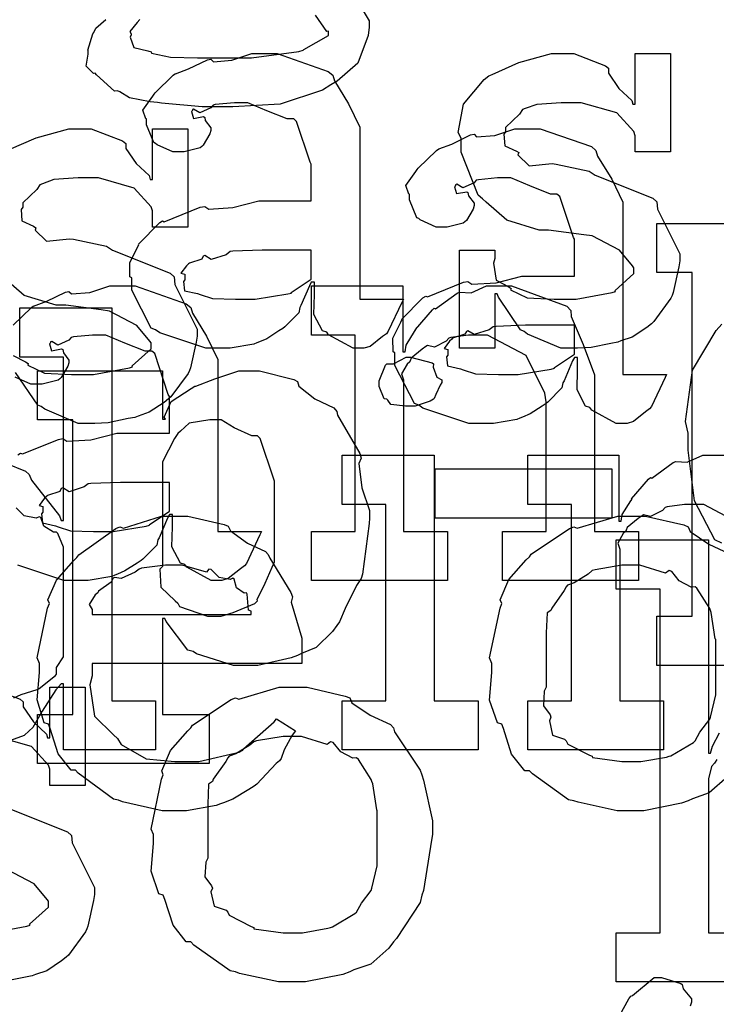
# Model space of a CAD drawing. Extents: x 0 to 8.5, y 0 to 11.
# Tile 155 of 256: x 4.678 to 4.875, y 4.26 to 4.538. Entities that reach past the tile are written whole.
import ezdxf

# ---------------------------------------------------------------- set-up
doc = ezdxf.new("R2010")
doc.units = 0
doc.layers.get('0').update_dxf_attribs({"linetype": 'CONTINUOUS'})

msp = doc.modelspace()

# ---------------------------------------------------------------- linework, layer by layer
at = {"color": 0}
for points in [[(4.77344, 4.54329), (4.77653, 4.53808), (4.77653, 4.53629), (4.77626, 4.5339), (4.77339, 4.5261), (4.76747, 4.52106), (4.76568, 4.52001), (4.76335, 4.51844), (4.75142, 4.51454), (4.73801, 4.51372), (4.73356, 4.51372), (4.73356, 4.51372), (4.72933, 4.51372), (4.71778, 4.51481), (4.71664, 4.51503), (4.71463, 4.51514), (4.70871, 4.51628), (4.70606, 4.51796), (4.70535, 4.51828), (4.70449, 4.51824), (4.69938, 4.52279), (4.69906, 4.52328), (4.69857, 4.52317), (4.69646, 4.52528), (4.6971, 4.52869), (4.6971, 4.52979), (4.69694, 4.52983), (4.69835, 4.5344), (4.69862, 4.53478), (4.69862, 4.53478), (4.69922, 4.53597), (4.7021, 4.53842)], [(4.71164, 4.53847), (4.71094, 4.53765), (4.70882, 4.5351), (4.70925, 4.5344), (4.70925, 4.53413), (4.70925, 4.53413), (4.70893, 4.53347), (4.70996, 4.53054), (4.71392, 4.52962), (4.7149, 4.52935), (4.71496, 4.52892), (4.72032, 4.52783), (4.72797, 4.52761), (4.73053, 4.52761), (4.73833, 4.52761), (4.74322, 4.52761), (4.75667, 4.52946), (4.75786, 4.52979), (4.75803, 4.52994), (4.76503, 4.5339), (4.76503, 4.53521), (4.76454, 4.5351), (4.76139, 4.53971)], [(4.67475, 4.50168), (4.68235, 4.50504), (4.69157, 4.50754), (4.69467, 4.50754), (4.69792, 4.50754), (4.70682, 4.50412), (4.70768, 4.50342), (4.70768, 4.50201), (4.71067, 4.49772), (4.71431, 4.49431), (4.71463, 4.49322), (4.71528, 4.49322), (4.71528, 4.50754), (4.72526, 4.50754), (4.72526, 4.47976), (4.71528, 4.47976), (4.71528, 4.48432), (4.7149, 4.48551), (4.71007, 4.49078), (4.69997, 4.49365), (4.69661, 4.49365), (4.69428, 4.49365), (4.68739, 4.49317), (4.68414, 4.49203), (4.68338, 4.49169), (4.68257, 4.4904), (4.6786, 4.48665), (4.6786, 4.4854), (4.67811, 4.48475), (4.67833, 4.4815), (4.68164, 4.47999), (4.68229, 4.47954), (4.68207, 4.47889), (4.68528, 4.47581), (4.69179, 4.47646), (4.69293, 4.47629), (4.70226, 4.47433), (4.70394, 4.47319), (4.72026, 4.46669), (4.72136, 4.46565), (4.72157, 4.46354), (4.72493, 4.45676), (4.72786, 4.4509), (4.72786, 4.44894), (4.7276, 4.44721), (4.72601, 4.43994), (4.72569, 4.43918), (4.72532, 4.43837), (4.72049, 4.43175), (4.71983, 4.43115), (4.71853, 4.43012), (4.71436, 4.42736), (4.71121, 4.42626), (4.71029, 4.42594), (4.70839, 4.42557), (4.70275, 4.42443), (4.69894, 4.42421), (4.69769, 4.42421), (4.69769, 4.42421), (4.69422, 4.42421), (4.68479, 4.42822), (4.68381, 4.42899), (4.68283, 4.42942), (4.67654, 4.43864)], [(4.67589, 4.44347), (4.67936, 4.44168), (4.68012, 4.44114), (4.68001, 4.44069), (4.68474, 4.43847), (4.69233, 4.4381), (4.69488, 4.4381), (4.69857, 4.4381), (4.70876, 4.43994), (4.70964, 4.44026), (4.70947, 4.44049), (4.71485, 4.44536), (4.71485, 4.447), (4.71451, 4.44749), (4.71083, 4.45193), (4.70307, 4.456), (4.70074, 4.45632), (4.69075, 4.45763), (4.68804, 4.45763), (4.67893, 4.46044), (4.67312, 4.4655)], [(4.67583, 4.45199), (4.68099, 4.45703), (4.68164, 4.45747), (4.68164, 4.45742), (4.68533, 4.45876), (4.69065, 4.46137), (4.69162, 4.46158), (4.69233, 4.46083), (4.69754, 4.46121), (4.70318, 4.46311), (4.70508, 4.46311), (4.71035, 4.46311), (4.72483, 4.45806), (4.72613, 4.45703), (4.72657, 4.4554), (4.73058, 4.44889), (4.73372, 4.44233), (4.73372, 4.44011), (4.73372, 4.39367), (4.7461, 4.39367), (4.74567, 4.39274), (4.74181, 4.3846), (4.74132, 4.3839), (4.74013, 4.38308), (4.73671, 4.38032), (4.73492, 4.37978), (4.73438, 4.37978), (4.73188, 4.37978), (4.72493, 4.38357), (4.72439, 4.38433), (4.72319, 4.38471), (4.72076, 4.38932), (4.72092, 4.39501), (4.72092, 4.39692), (4.72092, 4.39844), (4.72006, 4.39844), (4.71951, 4.39746), (4.71712, 4.39187), (4.71679, 4.39128), (4.71647, 4.38981), (4.71251, 4.38585), (4.71203, 4.38542), (4.71089, 4.38471), (4.70747, 4.38249), (4.70535, 4.38157), (4.70464, 4.38129), (4.70378, 4.38092), (4.6971, 4.37978), (4.69488, 4.37978), (4.69488, 4.37978), (4.69015, 4.37978), (4.67714, 4.38411)], [(4.66813, 4.41521), (4.67931, 4.41069), (4.68033, 4.40978), (4.68104, 4.40821), (4.68896, 4.39806), (4.68946, 4.39675), (4.69011, 4.39675), (4.69011, 4.44299), (4.67774, 4.44299), (4.67774, 4.45687), (4.70378, 4.45687), (4.70378, 4.34576), (4.71615, 4.34576), (4.71615, 4.33187), (4.69011, 4.33187), (4.69011, 4.35053), (4.68946, 4.35053), (4.68788, 4.3489), (4.68408, 4.34283), (4.68137, 4.33826), (4.68033, 4.33729), (4.67899, 4.33594), (4.66775, 4.33187)], [(4.87631, 4.3904), (4.87435, 4.39133), (4.8686, 4.40229), (4.86675, 4.41667), (4.86675, 4.42144), (4.86604, 4.42481), (4.86806, 4.43924), (4.87468, 4.45053), (4.87631, 4.45226)], [(4.67719, 4.41536), (4.67796, 4.41581), (4.67844, 4.41558), (4.68864, 4.41971), (4.68989, 4.41992), (4.69103, 4.41917), (4.69786, 4.41954), (4.70518, 4.42144), (4.70768, 4.42144), (4.72006, 4.42144), (4.72006, 4.43186), (4.71972, 4.4324), (4.71588, 4.44396), (4.71506, 4.44467), (4.71322, 4.44467), (4.70742, 4.44694), (4.70204, 4.44922), (4.70031, 4.44922), (4.69829, 4.44922), (4.69287, 4.44868), (4.69228, 4.44857), (4.69162, 4.44781), (4.68847, 4.4464), (4.68674, 4.44743), (4.68642, 4.44726), (4.68642, 4.44706), (4.68614, 4.44672), (4.68668, 4.44476), (4.68956, 4.44532), (4.68989, 4.4451), (4.69006, 4.44417), (4.69162, 4.44211), (4.69162, 4.4414), (4.69135, 4.44043), (4.68946, 4.43718), (4.68901, 4.43685), (4.68858, 4.43647), (4.68403, 4.43533), (4.68251, 4.43533), (4.68088, 4.43533), (4.67643, 4.43733)], [(4.88211, 4.39551), (4.87121, 4.40132), (4.86762, 4.40132), (4.86578, 4.40132), (4.86083, 4.40061), (4.86025, 4.40044), (4.85949, 4.39958), (4.85618, 4.39789), (4.85417, 4.39833), (4.85374, 4.39806), (4.85265, 4.39729), (4.84956, 4.39481), (4.84928, 4.39399), (4.84918, 4.39372), (4.84842, 4.39307), (4.84685, 4.39035), (4.84744, 4.38867), (4.84744, 4.38807), (4.84744, 4.34576), (4.85981, 4.34576), (4.85981, 4.33187), (4.8214, 4.33187), (4.8214, 4.34576), (4.8214, 4.34576), (4.83376, 4.34576), (4.83376, 4.40132), (4.8214, 4.40132), (4.8214, 4.41521), (4.84722, 4.41521), (4.84722, 4.39654), (4.84787, 4.39654), (4.84787, 4.39654), (4.84814, 4.39849), (4.85053, 4.40229), (4.85092, 4.40283), (4.85081, 4.40289), (4.85558, 4.40847), (4.85612, 4.4089), (4.8565, 4.40875), (4.86257, 4.41319), (4.86328, 4.41347), (4.86328, 4.41347), (4.86654, 4.41325), (4.87093, 4.41521), (4.8724, 4.41521), (4.87799, 4.41521)], [(4.676, 4.34663), (4.67811, 4.3476), (4.68261, 4.34896), (4.68317, 4.34924), (4.68317, 4.34924), (4.68782, 4.35297), (4.68815, 4.35335), (4.68815, 4.35335), (4.6881, 4.35519), (4.69011, 4.35824), (4.69011, 4.35921), (4.69011, 4.38786), (4.69011, 4.38926), (4.68847, 4.39312), (4.68815, 4.3935), (4.68728, 4.39344), (4.68451, 4.39513), (4.68371, 4.39757), (4.68317, 4.39785), (4.68235, 4.39746), (4.67893, 4.39806), (4.67665, 4.40033)], [(4.87788, 4.32422), (4.87278, 4.31972), (4.868, 4.31803), (4.86681, 4.31749), (4.8649, 4.31679), (4.85428, 4.31467), (4.85075, 4.31467), (4.85075, 4.31467), (4.84668, 4.31467), (4.83567, 4.31706), (4.83447, 4.31749), (4.83296, 4.31776), (4.82275, 4.32508), (4.82189, 4.32596), (4.82058, 4.32596), (4.81685, 4.33068), (4.81451, 4.33794), (4.81407, 4.33919), (4.81282, 4.33957), (4.8106, 4.34597), (4.81125, 4.35379), (4.81125, 4.35633), (4.8106, 4.35792), (4.81358, 4.37201), (4.81407, 4.37326), (4.81364, 4.37435), (4.81608, 4.3801), (4.82101, 4.38564), (4.82189, 4.3865), (4.82238, 4.38726), (4.83322, 4.39453), (4.83447, 4.39497), (4.83544, 4.39458), (4.8469, 4.398), (4.85075, 4.398), (4.85476, 4.398), (4.86556, 4.39551), (4.86681, 4.39497), (4.8674, 4.39361), (4.87261, 4.39008), (4.87831, 4.38747)], [(4.88488, 4.26628), (4.84646, 4.26628), (4.84646, 4.28017), (4.84646, 4.28017), (4.85883, 4.28017), (4.85883, 4.37739), (4.84646, 4.37739), (4.84646, 4.39128), (4.8725, 4.39128), (4.8725, 4.33094), (4.87315, 4.33094), (4.87315, 4.33094), (4.87364, 4.3329), (4.87565, 4.33669)], [(4.66889, 4.34961), (4.67779, 4.34619), (4.67865, 4.34549), (4.67865, 4.34407), (4.68164, 4.33979), (4.68528, 4.33637), (4.6856, 4.33529), (4.68625, 4.33529), (4.68625, 4.34961), (4.69624, 4.34961), (4.69624, 4.32183), (4.68625, 4.32183), (4.68625, 4.32639), (4.68587, 4.32758), (4.68104, 4.33285), (4.67096, 4.33572)], [(4.87489, 4.32921), (4.8744, 4.3284), (4.87424, 4.32813), (4.87343, 4.32721), (4.8725, 4.32368), (4.8725, 4.32249), (4.8725, 4.28017), (4.88488, 4.28017)], [(4.67492, 4.31526), (4.69125, 4.30875), (4.69233, 4.30772), (4.69254, 4.30561), (4.6959, 4.29883), (4.69883, 4.29297), (4.69883, 4.29101), (4.69857, 4.28928), (4.697, 4.28201), (4.69667, 4.28125), (4.69629, 4.28043), (4.69146, 4.27382), (4.69081, 4.27322), (4.68951, 4.27219), (4.68533, 4.26942), (4.68218, 4.26833), (4.68126, 4.26801), (4.67936, 4.26764), (4.67372, 4.2665)], [(4.66954, 4.28017), (4.67974, 4.28201), (4.68061, 4.28233), (4.68044, 4.28256), (4.68582, 4.28743), (4.68582, 4.28907), (4.68549, 4.28956), (4.68181, 4.294), (4.67404, 4.29807)], [(4.84646, 4.25493), (4.84999, 4.26144), (4.85058, 4.26226), (4.85107, 4.26243), (4.85721, 4.26747), (4.85926, 4.26747), (4.85926, 4.26747), (4.86469, 4.26585), (4.86513, 4.26551), (4.8654, 4.26426), (4.86774, 4.2615), (4.86774, 4.26053), (4.86735, 4.25944)]]:
    msp.add_lwpolyline(points, dxfattribs=at)
for points in [[(4.73503, 4.44547), (4.73031, 4.44547), (4.71729, 4.44982), (4.71615, 4.45068), (4.7149, 4.45117), (4.70942, 4.46192), (4.70942, 4.46544), (4.70888, 4.46571), (4.70882, 4.46962), (4.71104, 4.47412), (4.71137, 4.47478), (4.71126, 4.47488), (4.71733, 4.48107), (4.7181, 4.4815), (4.71858, 4.48128), (4.72879, 4.4854), (4.73004, 4.48562), (4.73118, 4.48486), (4.73801, 4.48525), (4.74533, 4.48714), (4.74783, 4.48714), (4.76019, 4.48714), (4.76019, 4.49756), (4.75988, 4.4981), (4.75603, 4.50965), (4.75521, 4.51036), (4.75336, 4.51036), (4.74756, 4.51264), (4.74219, 4.51492), (4.74046, 4.51492), (4.73844, 4.51492), (4.73301, 4.51438), (4.73242, 4.51426), (4.73178, 4.51351), (4.72863, 4.5121), (4.72689, 4.51313), (4.72657, 4.51297), (4.72657, 4.51275), (4.72629, 4.51243), (4.72683, 4.51047), (4.72971, 4.51101), (4.73004, 4.51079), (4.73019, 4.50988), (4.73178, 4.50782), (4.73178, 4.50711), (4.7315, 4.50613), (4.7296, 4.50288), (4.72917, 4.50256), (4.72874, 4.50217), (4.72418, 4.50103), (4.72265, 4.50103), (4.72103, 4.50103), (4.71658, 4.50304), (4.71615, 4.50342), (4.7156, 4.50364), (4.71354, 4.50868), (4.71354, 4.51036), (4.71338, 4.51036), (4.71251, 4.51281), (4.71533, 4.51676), (4.71571, 4.51731), (4.71599, 4.51768), (4.72114, 4.52274), (4.72179, 4.52317), (4.72179, 4.52311), (4.72547, 4.52447), (4.73079, 4.52707), (4.73178, 4.52729), (4.73247, 4.52653), (4.73768, 4.52692), (4.74333, 4.52881), (4.74522, 4.52881), (4.75049, 4.52881), (4.76497, 4.52376), (4.76628, 4.52274), (4.76671, 4.52111), (4.77072, 4.5146), (4.77387, 4.50803), (4.77387, 4.50581), (4.77387, 4.45936), (4.78624, 4.45936), (4.78581, 4.45844), (4.78196, 4.45031), (4.78147, 4.4496), (4.78028, 4.44879), (4.77686, 4.44601), (4.77507, 4.44547), (4.77453, 4.44547), (4.77203, 4.44547), (4.76508, 4.44928), (4.76454, 4.45003), (4.76335, 4.45042), (4.7609, 4.45503), (4.76107, 4.46072), (4.76107, 4.46262), (4.76107, 4.46414), (4.76019, 4.46414), (4.75965, 4.46317), (4.75726, 4.45757), (4.75694, 4.45697), (4.75662, 4.45551), (4.75265, 4.45156), (4.75217, 4.45111), (4.75103, 4.45042), (4.74761, 4.44819), (4.7455, 4.44726), (4.74479, 4.447), (4.74393, 4.44661), (4.73725, 4.44547), (4.73503, 4.44547)], [(4.83425, 4.44547), (4.83078, 4.44547), (4.82135, 4.44949), (4.82036, 4.45025), (4.81939, 4.45068), (4.8131, 4.4599), (4.81278, 4.46089), (4.81212, 4.46089), (4.81212, 4.44547), (4.80214, 4.44547), (4.80214, 4.47325), (4.81212, 4.47325), (4.81212, 4.47086), (4.81168, 4.46951), (4.81244, 4.46474), (4.81592, 4.46294), (4.81668, 4.4624), (4.81657, 4.46197), (4.82129, 4.45975), (4.82889, 4.45936), (4.83143, 4.45936), (4.83513, 4.45936), (4.84532, 4.46121), (4.84619, 4.46153), (4.84603, 4.46175), (4.8514, 4.46664), (4.8514, 4.46826), (4.85107, 4.46875), (4.84739, 4.47319), (4.83963, 4.47726), (4.83729, 4.4776), (4.82731, 4.47889), (4.8246, 4.47889), (4.81549, 4.48172), (4.80968, 4.48676), (4.80865, 4.48779), (4.8074, 4.48882), (4.80257, 4.50092), (4.80257, 4.50493), (4.80171, 4.50651), (4.80322, 4.51449), (4.80908, 4.52149), (4.81039, 4.52251), (4.81131, 4.52294), (4.8189, 4.52632), (4.82813, 4.52881), (4.83122, 4.52881), (4.83447, 4.52881), (4.84337, 4.52539), (4.84424, 4.52468), (4.84424, 4.52328), (4.84722, 4.51899), (4.85086, 4.51557), (4.85118, 4.51449), (4.85183, 4.51449), (4.85183, 4.52881), (4.86182, 4.52881), (4.86182, 4.50103), (4.85183, 4.50103), (4.85183, 4.50558), (4.85146, 4.50678), (4.84663, 4.51204), (4.83653, 4.51492), (4.83317, 4.51492), (4.83083, 4.51492), (4.82394, 4.51443), (4.82069, 4.51329), (4.81993, 4.51297), (4.81912, 4.51167), (4.81515, 4.50792), (4.81515, 4.50667), (4.81467, 4.50603), (4.81489, 4.50276), (4.81819, 4.50125), (4.81885, 4.50082), (4.81863, 4.50017), (4.82183, 4.49707), (4.82835, 4.49772), (4.82949, 4.49756), (4.83882, 4.49561), (4.8405, 4.49447), (4.85682, 4.48796), (4.85792, 4.48693), (4.85813, 4.48481), (4.86149, 4.47803), (4.86442, 4.47217), (4.86442, 4.47021), (4.86415, 4.46847), (4.86257, 4.46121), (4.86225, 4.46044), (4.86187, 4.45964), (4.85704, 4.45301), (4.85639, 4.45242), (4.85508, 4.45139), (4.85092, 4.44862), (4.84776, 4.44754), (4.84685, 4.44721), (4.84494, 4.44683), (4.83931, 4.44569), (4.8355, 4.44547), (4.83425, 4.44547)], [(4.80946, 4.42421), (4.80474, 4.42421), (4.79172, 4.42854), (4.79058, 4.42942), (4.78933, 4.4299), (4.78386, 4.44065), (4.78386, 4.44417), (4.78331, 4.44444), (4.78326, 4.44835), (4.78549, 4.45285), (4.78581, 4.4535), (4.78569, 4.45361), (4.79178, 4.45979), (4.79254, 4.46024), (4.79303, 4.46001), (4.80322, 4.46414), (4.80447, 4.46436), (4.80561, 4.4636), (4.81244, 4.46397), (4.81976, 4.46588), (4.82226, 4.46588), (4.83464, 4.46588), (4.83464, 4.47629), (4.83431, 4.47683), (4.83046, 4.48839), (4.82964, 4.4891), (4.82781, 4.4891), (4.822, 4.49138), (4.81662, 4.49365), (4.81489, 4.49365), (4.81288, 4.49365), (4.80746, 4.49311), (4.80686, 4.493), (4.80621, 4.49224), (4.80306, 4.49083), (4.80132, 4.49186), (4.801, 4.49169), (4.801, 4.49149), (4.80072, 4.49115), (4.80126, 4.48921), (4.80414, 4.48975), (4.80447, 4.48953), (4.80464, 4.48861), (4.80621, 4.48654), (4.80621, 4.48583), (4.80593, 4.48486), (4.80404, 4.48161), (4.8036, 4.48128), (4.80317, 4.4809), (4.79861, 4.47976), (4.7971, 4.47976), (4.79546, 4.47976), (4.79101, 4.48178), (4.79058, 4.48215), (4.79004, 4.48236), (4.78797, 4.48742), (4.78797, 4.4891), (4.78782, 4.4891), (4.78694, 4.49154), (4.78976, 4.4955), (4.79015, 4.49604), (4.79042, 4.49642), (4.79557, 4.50146), (4.79622, 4.5019), (4.79622, 4.50185), (4.79992, 4.50319), (4.80524, 4.50581), (4.80621, 4.50603), (4.80692, 4.50526), (4.81212, 4.50564), (4.81776, 4.50754), (4.81967, 4.50754), (4.82493, 4.50754), (4.83942, 4.5025), (4.84071, 4.50146), (4.84115, 4.49983), (4.84517, 4.49333), (4.84831, 4.48676), (4.84831, 4.48454), (4.84831, 4.4381), (4.86068, 4.4381), (4.86025, 4.43718), (4.85639, 4.42904), (4.8559, 4.42833), (4.85471, 4.42751), (4.85129, 4.42475), (4.8495, 4.42421), (4.84896, 4.42421), (4.84646, 4.42421), (4.83951, 4.428), (4.83897, 4.42876), (4.83778, 4.42914), (4.83535, 4.43375), (4.8355, 4.43946), (4.8355, 4.44135), (4.8355, 4.44287), (4.83464, 4.44287), (4.8341, 4.44189), (4.83171, 4.43631), (4.83138, 4.43571), (4.83106, 4.43425), (4.8271, 4.43028), (4.82661, 4.42985), (4.82547, 4.42914), (4.82206, 4.42692), (4.81993, 4.426), (4.81922, 4.42572), (4.81836, 4.42535), (4.81168, 4.42421), (4.80946, 4.42421)], [(4.85792, 4.36968), (4.86789, 4.36968), (4.86789, 4.4669), (4.85792, 4.4669), (4.85792, 4.48079), (4.89328, 4.48079), (4.89328, 4.36968), (4.90326, 4.36968), (4.90326, 4.35579), (4.85792, 4.35579), (4.85792, 4.36968)], [(4.74089, 4.45936), (4.74431, 4.45936), (4.75358, 4.46083), (4.75456, 4.4611), (4.7545, 4.46126), (4.76019, 4.46506), (4.76019, 4.46631), (4.76019, 4.47325), (4.74935, 4.47325), (4.74631, 4.47325), (4.73801, 4.47293), (4.73719, 4.47282), (4.73611, 4.47194), (4.73182, 4.4706), (4.73004, 4.47168), (4.7296, 4.47151), (4.72922, 4.47071), (4.72569, 4.46957), (4.72547, 4.46935), (4.72488, 4.46875), (4.72331, 4.46669), (4.72439, 4.46642), (4.72439, 4.46631), (4.72439, 4.46479), (4.72401, 4.46436), (4.72428, 4.46175), (4.72797, 4.46094), (4.72874, 4.46067), (4.72874, 4.46067), (4.73221, 4.45953), (4.73872, 4.45936), (4.74089, 4.45936)], [(4.76025, 4.39367), (4.77263, 4.39367), (4.77263, 4.44922), (4.76025, 4.44922), (4.76025, 4.46311), (4.78608, 4.46311), (4.78608, 4.44444), (4.78674, 4.44444), (4.78674, 4.44444), (4.787, 4.4464), (4.78939, 4.45019), (4.78976, 4.45074), (4.78965, 4.45079), (4.79443, 4.45638), (4.79497, 4.45682), (4.79536, 4.45665), (4.80143, 4.4611), (4.80214, 4.46137), (4.80214, 4.46137), (4.80539, 4.46115), (4.80979, 4.46311), (4.81125, 4.46311), (4.81685, 4.46311), (4.83247, 4.45736), (4.83361, 4.45617), (4.83371, 4.45443), (4.83713, 4.44656), (4.84033, 4.43799), (4.84033, 4.43511), (4.84033, 4.39367), (4.85271, 4.39367), (4.85271, 4.37978), (4.81429, 4.37978), (4.81429, 4.39367), (4.82667, 4.39367), (4.82667, 4.43033), (4.82622, 4.43278), (4.82096, 4.44342), (4.81006, 4.44922), (4.80647, 4.44922), (4.80464, 4.44922), (4.79969, 4.44851), (4.7991, 4.44835), (4.79833, 4.44749), (4.79503, 4.44581), (4.79303, 4.44624), (4.79258, 4.44596), (4.7915, 4.44521), (4.78842, 4.44271), (4.78814, 4.44189), (4.78803, 4.44162), (4.78728, 4.44097), (4.78569, 4.43826), (4.78629, 4.43658), (4.78629, 4.43599), (4.78629, 4.39367), (4.79867, 4.39367), (4.79867, 4.37978), (4.76025, 4.37978), (4.76025, 4.39367)], [(4.81532, 4.4381), (4.81874, 4.4381), (4.82801, 4.43956), (4.829, 4.43983), (4.82894, 4.44), (4.83464, 4.44379), (4.83464, 4.44504), (4.83464, 4.45199), (4.82379, 4.45199), (4.82075, 4.45199), (4.81244, 4.45167), (4.81164, 4.45156), (4.81054, 4.45068), (4.80626, 4.44933), (4.80447, 4.45042), (4.80404, 4.45025), (4.80365, 4.44943), (4.80013, 4.44829), (4.79992, 4.44808), (4.79932, 4.44749), (4.79775, 4.44542), (4.79883, 4.44515), (4.79883, 4.44504), (4.79883, 4.44353), (4.79844, 4.44308), (4.79872, 4.44049), (4.8024, 4.43967), (4.80317, 4.4394), (4.80317, 4.4394), (4.80664, 4.43826), (4.81315, 4.4381), (4.81532, 4.4381)], [(4.78825, 4.4291), (4.78683, 4.4291), (4.78267, 4.42958), (4.78185, 4.43078), (4.78153, 4.43104), (4.78076, 4.43121), (4.77935, 4.43468), (4.77935, 4.43582), (4.77935, 4.43625), (4.77935, 4.43625), (4.78114, 4.44069), (4.78153, 4.44103), (4.78153, 4.44103), (4.78347, 4.44103), (4.78706, 4.44299), (4.78825, 4.44299), (4.78825, 4.44299), (4.79438, 4.44135), (4.79476, 4.44103), (4.79465, 4.44015), (4.79574, 4.43733), (4.79715, 4.43653), (4.79715, 4.43625), (4.79715, 4.43582), (4.7966, 4.43506), (4.79542, 4.4324), (4.79497, 4.43126), (4.79476, 4.43104), (4.79383, 4.43056), (4.78961, 4.4291), (4.78825, 4.4291)], [(4.68272, 4.3419), (4.69271, 4.3419), (4.69271, 4.42524), (4.68272, 4.42524), (4.68272, 4.43913), (4.7181, 4.43913), (4.7181, 4.42546), (4.71897, 4.42546), (4.71853, 4.426), (4.72054, 4.43039), (4.72624, 4.43414), (4.72721, 4.43479), (4.72754, 4.43474), (4.73286, 4.43685), (4.73969, 4.43913), (4.74197, 4.43913), (4.74556, 4.43913), (4.75521, 4.43664), (4.75629, 4.43608), (4.75662, 4.43474), (4.76118, 4.43121), (4.7666, 4.4286), (4.76736, 4.42763), (4.76764, 4.42654), (4.77387, 4.41569), (4.77431, 4.41439), (4.7736, 4.41287), (4.77447, 4.40597), (4.77669, 4.39963), (4.77669, 4.39746), (4.77658, 4.39594), (4.77468, 4.38162), (4.77431, 4.38032), (4.77294, 4.37836), (4.76975, 4.3719), (4.76812, 4.36806), (4.76736, 4.36708), (4.76617, 4.36535), (4.76156, 4.36083), (4.75738, 4.35915), (4.75629, 4.35861), (4.7545, 4.35792), (4.74507, 4.35579), (4.74197, 4.35579), (4.73817, 4.35579), (4.72771, 4.35906), (4.72678, 4.35969), (4.72526, 4.36008), (4.71913, 4.36817), (4.71875, 4.36903), (4.7181, 4.36903), (4.7181, 4.3419), (4.73133, 4.3419), (4.73133, 4.32801), (4.68272, 4.32801), (4.68272, 4.3419)], [(4.73351, 4.36968), (4.73465, 4.36968), (4.73812, 4.37076), (4.74425, 4.37332), (4.74501, 4.37403), (4.74485, 4.37446), (4.74713, 4.37901), (4.74978, 4.38504), (4.74978, 4.38704), (4.74978, 4.40788), (4.74957, 4.40842), (4.74576, 4.41997), (4.74501, 4.42068), (4.74333, 4.42068), (4.73839, 4.42296), (4.73469, 4.42524), (4.73351, 4.42524), (4.7315, 4.42524), (4.72564, 4.42426), (4.72314, 4.42199), (4.72244, 4.42133), (4.72146, 4.41992), (4.7181, 4.41336), (4.7181, 4.41114), (4.7181, 4.38379), (4.71729, 4.38297), (4.71761, 4.37793), (4.72168, 4.37403), (4.72244, 4.37337), (4.72293, 4.37244), (4.73085, 4.36968), (4.73351, 4.36968)], [(4.76893, 4.34576), (4.78131, 4.34576), (4.78131, 4.40132), (4.76893, 4.40132), (4.76893, 4.41521), (4.79497, 4.41521), (4.79497, 4.34576), (4.80735, 4.34576), (4.80735, 4.33187), (4.76893, 4.33187), (4.76893, 4.34576)], [(4.79525, 4.41135), (4.84517, 4.41135), (4.84517, 4.39746), (4.79525, 4.39746), (4.79525, 4.41135)], [(4.70074, 4.39367), (4.70415, 4.39367), (4.71343, 4.39513), (4.71442, 4.3954), (4.71436, 4.39556), (4.72006, 4.39936), (4.72006, 4.40061), (4.72006, 4.40756), (4.70921, 4.40756), (4.70617, 4.40756), (4.69786, 4.40722), (4.69706, 4.40712), (4.69596, 4.40625), (4.69168, 4.40489), (4.68989, 4.40597), (4.68946, 4.40582), (4.68907, 4.405), (4.68554, 4.40386), (4.68533, 4.40365), (4.68474, 4.40306), (4.68317, 4.40099), (4.68425, 4.40072), (4.68425, 4.40061), (4.68425, 4.39908), (4.68386, 4.39865), (4.68414, 4.39606), (4.68782, 4.39524), (4.68858, 4.39497), (4.68858, 4.39497), (4.69206, 4.39382), (4.69857, 4.39367), (4.70074, 4.39367)], [(4.72211, 4.31467), (4.71799, 4.31467), (4.70682, 4.31722), (4.70562, 4.31771), (4.70421, 4.31799), (4.69428, 4.32531), (4.69347, 4.32617), (4.69228, 4.32611), (4.68853, 4.33074), (4.68631, 4.33794), (4.68587, 4.33919), (4.68463, 4.33957), (4.68261, 4.34608), (4.68326, 4.35379), (4.68326, 4.35633), (4.68261, 4.35792), (4.6856, 4.37201), (4.68608, 4.37326), (4.68565, 4.37429), (4.6881, 4.37993), (4.69303, 4.38542), (4.6939, 4.38629), (4.69439, 4.38704), (4.70486, 4.39447), (4.70606, 4.39497), (4.70703, 4.39458), (4.71783, 4.398), (4.72146, 4.398), (4.72526, 4.398), (4.73551, 4.39567), (4.73665, 4.39518), (4.73731, 4.39382), (4.74214, 4.3904), (4.74718, 4.38803), (4.74794, 4.38715), (4.74843, 4.38607), (4.75444, 4.37642), (4.75489, 4.37522), (4.7545, 4.37364), (4.75749, 4.36344), (4.75749, 4.36003), (4.75749, 4.35633), (4.69824, 4.35633), (4.69824, 4.35286), (4.69754, 4.35026), (4.69889, 4.34147), (4.70421, 4.33615), (4.7054, 4.33507), (4.70643, 4.33344), (4.71343, 4.32937), (4.72157, 4.32856), (4.72428, 4.32856), (4.7284, 4.32856), (4.73975, 4.33128), (4.74078, 4.33182), (4.741, 4.33214), (4.74972, 4.33985), (4.75032, 4.34071), (4.75575, 4.33724), (4.75478, 4.33604), (4.7525, 4.33187), (4.75163, 4.32943), (4.75119, 4.32878), (4.75022, 4.32807), (4.74474, 4.32215), (4.74403, 4.32161), (4.74251, 4.32069), (4.73796, 4.31799), (4.73535, 4.31694), (4.73449, 4.31662), (4.73329, 4.31614), (4.72488, 4.31467), (4.72211, 4.31467)], [(4.69824, 4.37022), (4.74317, 4.37022), (4.74317, 4.3711), (4.7424, 4.37136), (4.74208, 4.37592), (4.74186, 4.37631), (4.74115, 4.37625), (4.73899, 4.37776), (4.73839, 4.38015), (4.73796, 4.38043), (4.73725, 4.38004), (4.7341, 4.38069), (4.73188, 4.38292), (4.73122, 4.38303), (4.73053, 4.38217), (4.72368, 4.38411), (4.72146, 4.38411), (4.71897, 4.38411), (4.71218, 4.38325), (4.71149, 4.38303), (4.71039, 4.38217), (4.70643, 4.38037), (4.70454, 4.38069), (4.7041, 4.38043), (4.70356, 4.37929), (4.69997, 4.37674), (4.69976, 4.37631), (4.699, 4.37571), (4.69732, 4.37304), (4.69824, 4.37158), (4.69824, 4.3711), (4.69824, 4.37022)], [(4.85075, 4.32856), (4.8534, 4.32856), (4.86062, 4.32986), (4.86139, 4.33008), (4.86193, 4.33024), (4.86828, 4.33399), (4.86876, 4.33442), (4.86876, 4.33442), (4.87011, 4.33692), (4.87289, 4.34056), (4.8731, 4.34115), (4.8731, 4.34115), (4.87462, 4.3475), (4.87462, 4.34961), (4.87462, 4.36307), (4.87446, 4.36328), (4.87332, 4.37071), (4.8731, 4.37131), (4.87289, 4.3719), (4.86925, 4.37761), (4.86876, 4.37804), (4.86768, 4.37793), (4.86426, 4.37972), (4.86214, 4.38238), (4.86139, 4.3826), (4.8604, 4.38183), (4.85314, 4.38411), (4.85075, 4.38411), (4.84799, 4.38411), (4.84044, 4.38286), (4.83968, 4.3826), (4.83854, 4.38162), (4.83458, 4.37918), (4.83268, 4.37847), (4.83231, 4.37804), (4.83176, 4.37696), (4.82818, 4.37196), (4.82796, 4.37131), (4.82688, 4.37061), (4.82667, 4.36496), (4.82667, 4.36307), (4.82667, 4.34961), (4.82607, 4.34853), (4.82585, 4.34435), (4.82775, 4.34179), (4.82796, 4.34115), (4.82753, 4.34011), (4.82844, 4.33604), (4.83182, 4.33496), (4.83231, 4.33442), (4.83274, 4.3335), (4.83892, 4.33035), (4.83968, 4.33008), (4.83974, 4.32969), (4.84799, 4.32856), (4.85075, 4.32856)], [(4.75499, 4.26628), (4.75092, 4.26628), (4.7399, 4.26867), (4.73872, 4.2691), (4.73719, 4.26937), (4.727, 4.27669), (4.72613, 4.27756), (4.72483, 4.27756), (4.72108, 4.28228), (4.71875, 4.28956), (4.71832, 4.29081), (4.71707, 4.29118), (4.71485, 4.29758), (4.7155, 4.30539), (4.7155, 4.30794), (4.71485, 4.30951), (4.71783, 4.32362), (4.71832, 4.32487), (4.71789, 4.32596), (4.72032, 4.33171), (4.72526, 4.33724), (4.72613, 4.33811), (4.72661, 4.33886), (4.73747, 4.34614), (4.73872, 4.34657), (4.73969, 4.34619), (4.75114, 4.34961), (4.75499, 4.34961), (4.759, 4.34961), (4.76981, 4.34711), (4.77106, 4.34657), (4.77165, 4.34521), (4.77686, 4.34169), (4.78256, 4.33908), (4.78342, 4.33811), (4.78375, 4.33703), (4.79096, 4.32617), (4.79144, 4.32487), (4.79194, 4.32335), (4.79449, 4.31179), (4.79449, 4.30794), (4.79422, 4.30637), (4.79194, 4.2921), (4.79144, 4.29081), (4.79096, 4.28868), (4.78429, 4.27854), (4.78342, 4.27756), (4.78212, 4.27582), (4.77701, 4.27132), (4.77225, 4.26964), (4.77106, 4.2691), (4.76915, 4.26839), (4.75851, 4.26628), (4.75499, 4.26628)], [(4.75499, 4.28017), (4.75765, 4.28017), (4.76486, 4.28147), (4.76563, 4.28168), (4.76617, 4.28185), (4.77251, 4.2856), (4.773, 4.28603), (4.773, 4.28603), (4.77436, 4.28851), (4.77713, 4.29215), (4.77735, 4.29275), (4.77735, 4.29275), (4.77886, 4.2991), (4.77886, 4.30122), (4.77886, 4.31467), (4.77869, 4.31489), (4.77756, 4.32232), (4.77735, 4.32292), (4.77713, 4.32351), (4.77349, 4.32921), (4.773, 4.32964), (4.77192, 4.32954), (4.7685, 4.33132), (4.76639, 4.33399), (4.76563, 4.33421), (4.76465, 4.33344), (4.75738, 4.33572), (4.75499, 4.33572), (4.75222, 4.33572), (4.74468, 4.33447), (4.74393, 4.33421), (4.74278, 4.33322), (4.73882, 4.33078), (4.73693, 4.33008), (4.73654, 4.32964), (4.736, 4.32856), (4.73242, 4.32357), (4.73221, 4.32292), (4.73112, 4.32221), (4.7309, 4.31657), (4.7309, 4.31467), (4.7309, 4.30122), (4.73031, 4.30013), (4.73008, 4.29596), (4.73199, 4.2934), (4.73221, 4.29275), (4.73178, 4.29172), (4.73269, 4.28765), (4.73606, 4.28657), (4.73654, 4.28603), (4.73699, 4.2851), (4.74317, 4.28196), (4.74393, 4.28168), (4.74397, 4.28131), (4.75222, 4.28017), (4.75499, 4.28017)]]:
    msp.add_lwpolyline(points, close=True, dxfattribs=at)

doc.saveas('drawing.dxf')
